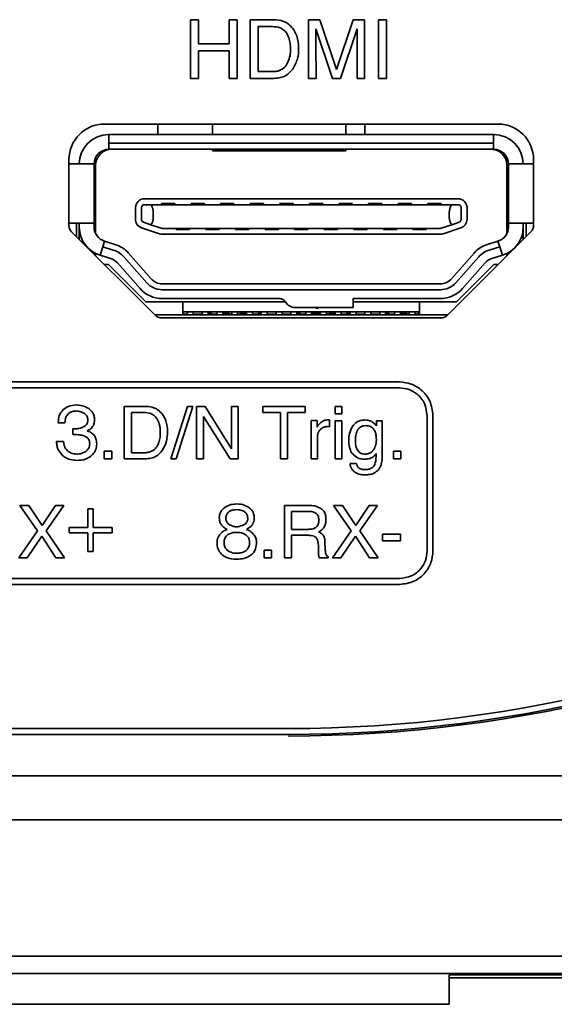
# Model space of a CAD drawing. Header units: millimetres. Extents: x -253 to 658, y -105 to 533.
# Tile 22 of 32: x 589 to 607, y 167 to 200. Entities that reach past the tile are written whole.
import ezdxf

# ---------------------------------------------------------------- set-up
doc = ezdxf.new("R2010")
doc.units = ezdxf.units.MM

msp = doc.modelspace()

# ---------------------------------------------------------------- linework, layer by layer
at = {"color": 7, "linetype": 'Continuous', "lineweight": 35}
for p, q in [((595.39197, 200.0216), (595.12002, 200.0216)), ((595.12002, 200.0216), (595.12002, 198.03968)), ((595.39197, 199.20349), (595.39197, 200.0216)), ((596.69149, 200.0216), (596.42224, 200.0216)), ((596.42224, 200.0216), (596.42224, 199.20349)), ((596.69149, 198.03968), (596.69149, 200.0216)), ((597.93495, 200.02097), (597.13476, 200.02097)), ((597.13476, 200.02097), (597.13476, 198.03975)), ((599.48751, 200.0216), (599.10057, 200.0216)), ((599.10057, 200.0216), (599.10057, 198.03968)), ((600.05569, 198.34337), (599.48751, 200.0216)), ((600.61967, 200.0216), (600.05569, 198.34337)), ((601.00047, 200.0216), (600.61967, 200.0216)), ((601.00047, 198.03968), (601.00047, 200.0216)), ((601.74207, 200.02181), (601.47282, 200.02181)), ((601.47282, 200.02181), (601.47282, 198.0399)), ((601.74207, 198.0399), (601.74207, 200.02181)), ((597.40468, 199.79097), (597.40468, 198.26632)), ((597.88124, 199.79097), (597.40468, 199.79097)), ((599.34981, 199.64905), (599.34981, 199.71033)), ((599.34981, 199.71033), (599.91791, 198.03968)), ((600.18515, 198.03968), (600.75123, 199.71033)), ((600.75123, 199.71033), (600.74568, 198.03968)), ((599.35393, 199.22071), (599.34981, 199.64905)), ((596.42224, 199.20349), (595.39197, 199.20349)), ((599.35948, 198.03968), (599.35393, 199.22071)), ((595.39197, 198.03968), (595.39197, 198.96591)), ((595.39197, 198.96591), (596.42224, 198.96591)), ((596.42224, 198.96591), (596.42224, 198.03968)), ((595.12002, 198.03968), (595.39197, 198.03968)), ((596.42224, 198.03968), (596.69149, 198.03968)), ((597.13476, 198.03975), (597.93218, 198.03975)), ((597.40468, 198.26632), (597.88401, 198.26632)), ((599.10057, 198.03968), (599.35948, 198.03968)), ((599.91791, 198.03968), (600.18515, 198.03968)), ((600.74568, 198.03968), (601.00047, 198.03968)), ((601.47282, 198.0399), (601.74207, 198.0399)), ((605.51132, 196.49467), (592.21132, 196.49467)), ((594.01132, 196.14467), (594.01132, 196.49467)), ((595.86132, 196.49467), (595.86132, 196.14467)), ((600.36132, 196.49467), (600.36132, 196.14467)), ((601.01132, 196.49467), (601.01132, 196.14467)), ((592.36132, 196.14467), (592.36132, 195.84467)), ((592.36132, 196.14467), (605.36132, 196.14467)), ((605.36132, 196.14467), (605.36132, 195.84467)), ((592.36132, 195.64467), (592.36132, 195.84467)), ((605.36132, 195.84467), (592.36132, 195.84467)), ((605.36132, 195.84467), (605.36132, 195.64467)), ((605.36132, 195.64467), (592.36132, 195.64467)), ((595.86132, 195.59467), (595.86132, 195.64467)), ((600.36132, 195.59467), (595.86132, 195.59467)), ((600.36132, 195.59467), (600.36132, 195.64467)), ((591.01132, 195.29467), (591.01132, 193.06894)), ((591.01132, 195.14467), (591.31132, 195.14467)), ((591.31132, 195.14467), (591.86132, 195.14467)), ((591.86132, 193.14467), (591.86132, 195.14467)), ((591.91132, 192.79601), (591.91132, 195.09467)), ((605.81132, 192.79601), (605.81132, 195.09467)), ((605.86132, 195.14467), (605.86132, 193.14467)), ((605.86132, 195.14467), (606.71132, 195.14467)), ((606.71132, 193.06894), (606.71132, 195.29467)), ((591.91132, 194.34467), (591.86132, 194.34467)), ((605.86132, 194.34467), (605.81132, 194.34467)), ((604.16132, 193.96967), (593.56132, 193.96967)), ((593.56132, 193.76967), (593.74132, 193.76967)), ((603.98132, 193.76967), (593.74132, 193.76967)), ((594.17632, 193.76967), (594.13632, 193.80967)), ((594.58632, 193.80967), (594.13632, 193.80967)), ((594.13632, 193.76967), (594.13632, 193.80967)), ((594.58632, 193.80967), (594.54632, 193.76967)), ((594.58632, 193.76967), (594.58632, 193.80967)), ((595.17632, 193.76967), (595.13632, 193.80967)), ((595.58632, 193.80967), (595.13632, 193.80967)), ((595.13632, 193.76967), (595.13632, 193.80967)), ((595.58632, 193.80967), (595.54632, 193.76967)), ((595.58632, 193.76967), (595.58632, 193.80967)), ((596.17632, 193.76967), (596.13632, 193.80967)), ((596.58632, 193.80967), (596.13632, 193.80967)), ((596.13632, 193.76967), (596.13632, 193.80967)), ((596.58632, 193.80967), (596.54632, 193.76967)), ((596.58632, 193.76967), (596.58632, 193.80967)), ((597.17632, 193.76967), (597.13632, 193.80967)), ((597.58632, 193.80967), (597.13632, 193.80967)), ((597.13632, 193.76967), (597.13632, 193.80967)), ((597.58632, 193.80967), (597.54632, 193.76967)), ((597.58632, 193.76967), (597.58632, 193.80967)), ((598.17632, 193.76967), (598.13632, 193.80967)), ((598.58632, 193.80967), (598.13632, 193.80967)), ((598.13632, 193.76967), (598.13632, 193.80967)), ((598.58632, 193.80967), (598.54632, 193.76967)), ((598.58632, 193.76967), (598.58632, 193.80967)), ((599.17632, 193.76967), (599.13632, 193.80967)), ((599.58632, 193.80967), (599.13632, 193.80967)), ((599.13632, 193.76967), (599.13632, 193.80967)), ((599.58632, 193.80967), (599.54632, 193.76967)), ((599.58632, 193.76967), (599.58632, 193.80967)), ((600.17632, 193.76967), (600.13632, 193.80967)), ((600.58632, 193.80967), (600.13632, 193.80967)), ((600.13632, 193.76967), (600.13632, 193.80967)), ((600.58632, 193.80967), (600.54632, 193.76967)), ((600.58632, 193.76967), (600.58632, 193.80967)), ((601.17632, 193.76967), (601.13632, 193.80967)), ((601.58632, 193.80967), (601.13632, 193.80967)), ((601.13632, 193.76967), (601.13632, 193.80967)), ((601.58632, 193.80967), (601.54632, 193.76967)), ((601.58632, 193.76967), (601.58632, 193.80967)), ((602.17632, 193.76967), (602.13632, 193.80967)), ((602.58632, 193.80967), (602.13632, 193.80967)), ((602.13632, 193.76967), (602.13632, 193.80967)), ((602.58632, 193.80967), (602.54632, 193.76967)), ((602.58632, 193.76967), (602.58632, 193.80967)), ((603.17632, 193.76967), (603.13632, 193.80967)), ((603.58632, 193.80967), (603.13632, 193.80967)), ((603.13632, 193.76967), (603.13632, 193.80967)), ((603.58632, 193.80967), (603.54632, 193.76967)), ((603.58632, 193.76967), (603.58632, 193.80967)), ((603.98132, 193.76967), (604.16132, 193.76967)), ((593.26132, 193.66967), (593.26132, 193.26967)), ((593.46132, 193.26967), (593.46132, 193.66967)), ((593.86132, 193.46967), (593.86132, 193.38049)), ((603.86132, 193.38049), (603.86132, 193.46967)), ((604.26132, 193.26967), (604.26132, 193.66967)), ((604.46132, 193.26967), (604.46132, 193.66967)), ((591.31132, 193.14467), (591.01132, 193.14467)), ((591.26132, 192.69467), (591.26132, 193.14467)), ((591.86132, 193.14467), (591.31132, 193.14467)), ((591.36132, 193.14467), (591.36132, 193.01396)), ((591.36132, 192.76467), (591.36132, 193.01396)), ((591.86132, 193.14467), (591.86132, 193.01396)), ((593.74132, 193.10426), (593.5297, 193.1748)), ((593.74132, 193.10426), (594.1297, 192.9748)), ((603.59294, 192.9748), (603.98132, 193.10426)), ((604.19294, 193.1748), (603.98132, 193.10426)), ((606.71132, 193.14467), (605.86132, 193.14467)), ((605.86132, 193.14467), (605.86132, 193.01396)), ((606.36132, 193.14467), (606.36132, 193.01396)), ((606.36132, 193.01396), (606.36132, 192.76467)), ((606.46132, 192.69467), (606.46132, 193.14467)), ((591.09919, 192.8568), (593.92345, 190.03254)), ((591.36132, 192.76467), (591.36132, 192.59467)), ((591.88414, 192.92036), (591.91132, 192.85173)), ((591.91132, 192.80986), (591.90621, 192.80691)), ((593.46645, 192.98507), (594.06645, 192.78507)), ((594.16132, 192.96967), (603.56132, 192.96967)), ((594.16132, 192.76967), (603.56132, 192.76967)), ((594.67632, 192.96967), (594.63632, 192.92967)), ((594.63632, 192.96967), (594.63632, 192.92967)), ((594.63632, 192.92967), (595.08632, 192.92967)), ((595.08632, 192.92967), (595.04632, 192.96967)), ((595.08632, 192.96967), (595.08632, 192.92967)), ((595.67632, 192.96967), (595.63632, 192.92967)), ((595.63632, 192.96967), (595.63632, 192.92967)), ((595.63632, 192.92967), (596.08632, 192.92967)), ((596.08632, 192.92967), (596.04632, 192.96967)), ((596.08632, 192.96967), (596.08632, 192.92967)), ((596.67632, 192.96967), (596.63632, 192.92967)), ((596.63632, 192.96967), (596.63632, 192.92967)), ((596.63632, 192.92967), (597.08632, 192.92967)), ((597.08632, 192.92967), (597.04632, 192.96967)), ((597.08632, 192.96967), (597.08632, 192.92967)), ((597.67632, 192.96967), (597.63632, 192.92967)), ((597.63632, 192.96967), (597.63632, 192.92967)), ((597.63632, 192.92967), (598.08632, 192.92967)), ((598.08632, 192.92967), (598.04632, 192.96967)), ((598.08632, 192.96967), (598.08632, 192.92967)), ((598.67632, 192.96967), (598.63632, 192.92967)), ((598.63632, 192.96967), (598.63632, 192.92967)), ((598.63632, 192.92967), (599.08632, 192.92967)), ((599.08632, 192.92967), (599.04632, 192.96967)), ((599.08632, 192.96967), (599.08632, 192.92967)), ((599.67632, 192.96967), (599.63632, 192.92967)), ((599.63632, 192.96967), (599.63632, 192.92967)), ((599.63632, 192.92967), (600.08632, 192.92967)), ((600.08632, 192.92967), (600.04632, 192.96967)), ((600.08632, 192.96967), (600.08632, 192.92967)), ((600.67632, 192.96967), (600.63632, 192.92967)), ((600.63632, 192.96967), (600.63632, 192.92967)), ((600.63632, 192.92967), (601.08632, 192.92967)), ((601.08632, 192.92967), (601.04632, 192.96967)), ((601.08632, 192.96967), (601.08632, 192.92967)), ((601.67632, 192.96967), (601.63632, 192.92967)), ((601.63632, 192.96967), (601.63632, 192.92967)), ((601.63632, 192.92967), (602.08632, 192.92967)), ((602.08632, 192.92967), (602.04632, 192.96967)), ((602.08632, 192.96967), (602.08632, 192.92967)), ((602.67632, 192.96967), (602.63632, 192.92967)), ((602.63632, 192.96967), (602.63632, 192.92967)), ((602.63632, 192.92967), (603.08632, 192.92967)), ((603.08632, 192.92967), (603.04632, 192.96967)), ((603.08632, 192.96967), (603.08632, 192.92967)), ((603.65619, 192.78507), (604.25619, 192.98507)), ((603.79919, 190.03254), (606.62345, 192.8568)), ((605.81644, 192.80691), (605.81132, 192.80986)), ((606.36132, 192.76467), (606.36132, 192.59467)), ((592.06724, 192.05818), (592.15546, 192.34491)), ((592.21428, 192.53607), (592.15546, 192.34491)), ((592.15546, 192.34491), (592.5075, 192.23659)), ((592.56632, 192.42775), (592.21428, 192.53607)), ((605.50836, 192.53607), (605.15632, 192.42775)), ((605.21514, 192.23659), (605.56718, 192.34491)), ((605.50836, 192.53607), (605.56718, 192.34491)), ((605.65541, 192.05818), (605.56718, 192.34491)), ((591.86132, 192.14793), (591.86132, 192.09467)), ((591.91132, 192.04467), (591.91132, 192.12093)), ((592.41928, 191.94986), (592.06724, 192.05818)), ((593.787, 191.26436), (593.02295, 192.1326)), ((604.6997, 192.1326), (603.93565, 191.26436)), ((605.65541, 192.05818), (605.30337, 191.94986)), ((605.81132, 192.04467), (605.81132, 192.12093)), ((605.86132, 192.14793), (605.86132, 192.09467)), ((592.21132, 191.74467), (592.35132, 191.74467)), ((593.61132, 190.48467), (592.35132, 191.74467)), ((593.41164, 190.93404), (592.64759, 191.80228)), ((592.8728, 192.00047), (593.63686, 191.13223)), ((604.08579, 191.13223), (604.84984, 192.00047)), ((605.37132, 191.74467), (604.11132, 190.48467)), ((605.07505, 191.80228), (604.311, 190.93404)), ((605.37132, 191.74467), (605.51132, 191.74467)), ((603.56029, 191.09467), (594.16235, 191.09467)), ((598.0687, 190.89467), (594.16235, 190.89467)), ((603.56029, 190.89467), (598.0687, 190.89467)), ((594.86132, 190.48467), (593.61132, 190.48467)), ((598.06899, 190.59423), (594.16235, 190.59467)), ((594.86132, 190.48467), (594.86132, 190.04467)), ((598.32144, 190.48467), (594.86132, 190.48467)), ((598.06899, 190.59438), (598.14255, 190.59423)), ((600.61132, 190.29467), (600.61132, 190.59443)), ((603.56029, 190.59362), (600.61132, 190.59395)), ((602.86132, 190.48467), (600.61132, 190.48467)), ((602.86132, 190.48467), (602.86132, 190.04467)), ((604.11132, 190.48467), (602.86132, 190.48467)), ((603.81132, 190.04467), (593.91132, 190.04467)), ((602.86132, 190.14467), (594.86132, 190.14467)), ((594.86132, 190.07467), (595.01132, 190.07467)), ((594.91132, 190.07467), (594.91132, 190.04467)), ((595.01132, 190.04467), (595.01132, 190.14467)), ((595.21132, 190.14467), (595.21132, 190.04467)), ((595.21132, 190.07467), (595.51132, 190.07467)), ((595.31132, 190.04467), (595.31132, 190.07467)), ((595.51132, 190.04467), (595.51132, 190.14467)), ((595.71132, 190.14467), (595.71132, 190.04467)), ((595.81132, 190.12467), (595.71132, 190.12467)), ((595.71132, 190.10467), (595.81132, 190.10467)), ((595.81132, 190.06467), (595.71132, 190.06467)), ((595.81132, 190.12467), (595.81132, 190.10467)), ((595.81132, 190.06467), (595.81132, 190.10467)), ((595.81132, 190.07467), (596.01132, 190.07467)), ((595.81132, 190.06467), (595.81132, 190.04467)), ((595.91132, 190.04467), (595.91132, 190.07467)), ((596.01132, 190.04467), (596.01132, 190.14467)), ((596.21132, 190.14467), (596.21132, 190.04467)), ((596.41132, 190.12467), (596.21132, 190.12467)), ((596.21132, 190.10467), (596.41132, 190.10467)), ((596.41132, 190.06467), (596.21132, 190.06467)), ((596.41132, 190.12467), (596.41132, 190.10467)), ((596.41132, 190.06467), (596.41132, 190.10467)), ((596.41132, 190.07467), (596.51132, 190.07467)), ((596.41132, 190.06467), (596.41132, 190.04467)), ((596.51132, 190.04467), (596.51132, 190.14467)), ((596.71132, 190.14467), (596.71132, 190.04467)), ((596.71132, 190.07467), (596.81132, 190.07467)), ((596.81132, 190.10467), (596.81132, 190.12467)), ((597.01132, 190.12467), (596.81132, 190.12467)), ((596.81132, 190.10467), (597.01132, 190.10467)), ((596.81132, 190.06467), (596.81132, 190.10467)), ((597.01132, 190.06467), (596.81132, 190.06467)), ((596.81132, 190.04467), (596.81132, 190.06467)), ((597.01132, 190.04467), (597.01132, 190.14467)), ((597.21132, 190.14467), (597.21132, 190.04467)), ((597.21132, 190.07467), (597.41132, 190.07467)), ((597.31132, 190.07467), (597.31132, 190.04467)), ((597.41132, 190.10467), (597.41132, 190.12467)), ((597.51132, 190.12467), (597.41132, 190.12467)), ((597.41132, 190.06467), (597.41132, 190.10467)), ((597.41132, 190.10467), (597.51132, 190.10467)), ((597.41132, 190.04467), (597.41132, 190.06467)), ((597.51132, 190.06467), (597.41132, 190.06467)), ((597.51132, 190.04467), (597.51132, 190.14467)), ((597.71132, 190.14467), (597.71132, 190.04467)), ((597.71132, 190.07467), (598.01132, 190.07467)), ((597.91132, 190.07467), (597.91132, 190.04467)), ((598.01132, 190.04467), (598.01132, 190.14467)), ((598.21132, 190.14467), (598.21132, 190.04467)), ((598.21132, 190.07467), (598.51132, 190.07467)), ((598.31132, 190.04467), (598.31132, 190.07467)), ((598.51132, 190.04467), (598.51132, 190.14467)), ((598.66132, 190.29467), (600.61132, 190.29467)), ((598.71132, 190.14467), (598.71132, 190.04467)), ((598.81132, 190.12467), (598.71132, 190.12467)), ((598.71132, 190.10467), (598.81132, 190.10467)), ((598.81132, 190.06467), (598.71132, 190.06467)), ((598.81132, 190.12467), (598.81132, 190.10467)), ((598.81132, 190.06467), (598.81132, 190.10467)), ((598.81132, 190.07467), (599.01132, 190.07467)), ((598.81132, 190.06467), (598.81132, 190.04467)), ((598.91132, 190.04467), (598.91132, 190.07467)), ((599.01132, 190.04467), (599.01132, 190.14467)), ((599.21132, 190.14467), (599.21132, 190.04467)), ((599.41132, 190.12467), (599.21132, 190.12467)), ((599.21132, 190.08467), (599.41132, 190.08467)), ((599.41132, 190.12467), (599.51132, 190.12467)), ((599.51132, 190.08467), (599.41132, 190.08467)), ((599.47132, 190.04467), (599.51132, 190.08467)), ((599.50132, 190.07467), (599.51132, 190.07467)), ((599.51132, 190.04467), (599.51132, 190.14467)), ((599.71132, 190.14467), (599.71132, 190.04467)), ((599.71132, 190.07467), (599.81132, 190.07467)), ((599.77132, 190.04467), (599.80132, 190.07467)), ((599.77132, 190.07467), (599.77132, 190.04467)), ((600.01132, 190.12467), (599.81132, 190.12467)), ((599.81132, 190.10467), (599.81132, 190.12467)), ((599.81132, 190.10467), (600.01132, 190.10467)), ((599.81132, 190.06467), (599.81132, 190.10467)), ((600.01132, 190.06467), (599.81132, 190.06467)), ((599.81132, 190.04467), (599.81132, 190.06467)), ((600.01132, 190.04467), (600.01132, 190.14467)), ((600.21132, 190.14467), (600.21132, 190.04467)), ((600.21132, 190.07467), (600.41132, 190.07467)), ((600.31132, 190.07467), (600.31132, 190.04467)), ((600.51132, 190.12467), (600.41132, 190.12467)), ((600.41132, 190.10467), (600.41132, 190.12467)), ((600.41132, 190.10467), (600.51132, 190.10467)), ((600.41132, 190.06467), (600.41132, 190.10467)), ((600.51132, 190.06467), (600.41132, 190.06467)), ((600.41132, 190.04467), (600.41132, 190.06467)), ((600.51132, 190.04467), (600.51132, 190.14467)), ((600.71132, 190.14467), (600.71132, 190.04467)), ((600.71132, 190.07467), (601.01132, 190.07467)), ((600.91132, 190.07467), (600.91132, 190.04467)), ((601.01132, 190.04467), (601.01132, 190.14467)), ((601.21132, 190.14467), (601.21132, 190.04467)), ((601.21132, 190.07467), (601.51132, 190.07467)), ((601.31132, 190.04467), (601.31132, 190.07467)), ((601.51132, 190.04467), (601.51132, 190.14467)), ((601.71132, 190.14467), (601.71132, 190.04467)), ((601.81132, 190.12467), (601.71132, 190.12467)), ((601.71132, 190.10467), (601.81132, 190.10467)), ((601.81132, 190.06467), (601.71132, 190.06467)), ((601.81132, 190.12467), (601.81132, 190.10467)), ((601.81132, 190.06467), (601.81132, 190.10467)), ((601.81132, 190.07467), (602.01132, 190.07467)), ((601.81132, 190.06467), (601.81132, 190.04467)), ((601.91132, 190.04467), (601.91132, 190.07467)), ((602.01132, 190.04467), (602.01132, 190.14467)), ((602.21132, 190.14467), (602.21132, 190.04467)), ((602.41132, 190.12467), (602.21132, 190.12467)), ((602.21132, 190.10467), (602.41132, 190.10467)), ((602.41132, 190.06467), (602.21132, 190.06467)), ((602.41132, 190.12467), (602.41132, 190.10467)), ((602.41132, 190.06467), (602.41132, 190.10467)), ((602.41132, 190.07467), (602.51132, 190.07467)), ((602.41132, 190.06467), (602.41132, 190.04467)), ((602.51132, 190.04467), (602.51132, 190.14467)), ((602.71132, 190.14467), (602.71132, 190.04467)), ((602.71132, 190.07467), (602.81132, 190.07467)), ((602.86132, 190.12467), (602.81132, 190.12467)), ((602.81132, 190.10467), (602.81132, 190.12467)), ((602.81132, 190.10467), (602.86132, 190.10467)), ((602.81132, 190.06467), (602.81132, 190.10467)), ((602.86132, 190.06467), (602.81132, 190.06467)), ((602.81132, 190.04467), (602.81132, 190.06467)), ((594.13559, 189.94467), (603.58706, 189.94467)), ((602.18133, 187.77705), (576.45722, 187.77705)), ((602.18133, 187.57705), (558.04791, 187.57705)), ((593.59434, 186.95225), (592.87811, 186.95225)), ((592.87811, 186.95225), (592.87811, 185.18216)), ((593.11926, 186.74726), (593.11926, 185.38473)), ((593.54611, 186.74726), (593.11926, 186.74726)), ((595.01475, 186.95225), (594.45286, 185.18216)), ((594.63373, 185.18216), (595.19803, 186.95225)), ((595.19803, 186.95225), (595.01475, 186.95225)), ((595.608, 186.95225), (595.32343, 186.95225)), ((595.32343, 186.95225), (595.32343, 185.18216)), ((596.50269, 185.51736), (595.608, 186.95225)), ((596.73179, 186.95225), (596.50269, 186.95225)), ((596.50269, 186.95225), (596.50269, 185.51736)), ((596.73179, 185.18216), (596.73179, 186.95225)), ((598.99625, 186.95225), (597.55896, 186.95225)), ((597.55896, 186.95225), (597.55896, 186.74244)), ((597.55896, 186.74244), (598.15703, 186.74244)), ((598.15703, 186.74244), (598.15703, 185.18216)), ((598.39818, 185.18216), (598.39818, 186.74244)), ((598.39818, 186.74244), (598.99625, 186.74244)), ((598.99625, 186.74244), (598.99625, 186.95225)), ((600.22615, 186.95225), (600.00429, 186.95225)), ((600.00429, 186.95225), (600.00429, 186.70627)), ((600.00429, 186.70627), (600.22615, 186.70627)), ((600.22615, 186.70627), (600.22615, 186.95225)), ((590.64982, 186.4217), (590.64982, 186.39759)), ((590.64982, 186.39759), (590.87409, 186.39759)), ((595.55494, 185.18216), (595.55494, 186.61463)), ((595.55494, 186.61463), (596.46169, 185.18216)), ((599.39657, 186.47234), (599.19159, 186.47234)), ((599.19159, 186.47234), (599.19159, 185.18216)), ((599.39657, 186.25048), (599.39657, 186.47234)), ((599.81859, 186.49405), (599.75107, 186.50128)), ((599.81859, 186.26495), (599.81859, 186.49405)), ((600.22615, 186.46752), (600.00429, 186.46752)), ((600.00429, 186.46752), (600.00429, 185.18216)), ((600.22615, 185.18216), (600.22615, 186.46752)), ((601.59833, 186.46029), (601.39817, 186.46029)), ((601.39817, 186.46029), (601.39817, 186.2963)), ((601.59833, 185.28585), (601.59833, 186.46029)), ((603.11184, 182.06358), (603.11184, 186.64654)), ((603.31184, 182.06358), (603.31184, 186.64654)), ((591.20448, 186.19501), (591.13695, 186.19742)), ((591.13695, 186.19742), (591.13695, 185.99968)), ((599.74866, 186.27218), (599.81859, 186.26495)), ((590.83069, 185.76334), (590.59194, 185.76334)), ((599.40863, 185.18216), (599.40863, 185.92492)), ((592.45849, 185.4426), (592.20528, 185.4426)), ((592.20528, 185.4426), (592.20528, 185.18216)), ((592.45849, 185.18216), (592.45849, 185.4426)), ((593.11926, 185.38473), (593.54852, 185.38473)), ((601.39094, 185.36061), (601.39094, 185.33891)), ((602.23016, 185.4426), (601.97695, 185.4426)), ((601.97695, 185.4426), (601.97695, 185.18216)), ((602.23016, 185.18216), (602.23016, 185.4426)), ((592.20528, 185.18216), (592.45849, 185.18216)), ((592.87811, 185.18216), (593.59193, 185.18216)), ((594.45286, 185.18216), (594.63373, 185.18216)), ((595.32343, 185.18216), (595.55494, 185.18216)), ((596.46169, 185.18216), (596.73179, 185.18216)), ((598.15703, 185.18216), (598.39818, 185.18216)), ((599.19159, 185.18216), (599.40863, 185.18216)), ((600.00429, 185.18216), (600.22615, 185.18216)), ((600.72776, 185.02299), (600.5083, 185.02299)), ((601.97695, 185.18216), (602.23016, 185.18216)), ((589.6504, 183.60637), (589.35136, 183.60637)), ((589.35136, 183.60637), (589.94461, 182.74303)), ((590.10377, 182.92872), (589.6504, 183.60637)), ((590.55232, 183.60637), (590.10377, 182.92872)), ((590.24364, 182.74303), (590.8393, 183.60637)), ((590.8393, 183.60637), (590.55232, 183.60637)), ((591.83045, 183.49061), (591.65441, 183.49061)), ((591.65441, 183.49061), (591.65441, 182.85396)), ((591.83045, 182.85396), (591.83045, 183.49061)), ((599.11545, 183.60671), (598.29552, 183.60671)), ((598.29552, 183.60671), (598.29552, 181.83662)), ((598.53426, 183.40173), (598.53426, 182.79643)), ((599.12027, 183.40173), (598.53426, 183.40173)), ((600.24889, 183.60671), (599.94985, 183.60671)), ((599.94985, 183.60671), (600.5431, 182.74337)), ((600.70226, 182.92906), (600.24889, 183.60671)), ((601.15081, 183.60671), (600.70226, 182.92906)), ((600.84213, 182.74337), (601.43779, 183.60671)), ((601.43779, 183.60671), (601.15081, 183.60671)), ((589.94461, 182.74303), (589.31278, 181.83628)), ((590.86583, 181.83628), (590.24364, 182.74303)), ((591.65441, 182.85396), (591.02017, 182.85396)), ((591.02017, 182.85396), (591.02017, 182.67792)), ((592.46711, 182.85396), (591.83045, 182.85396)), ((592.46711, 182.67792), (592.46711, 182.85396)), ((598.53426, 182.79643), (599.08892, 182.79643)), ((600.5431, 182.74337), (599.91127, 181.83662)), ((601.46432, 181.83662), (600.84213, 182.74337)), ((589.60216, 181.83628), (590.09171, 182.56457)), ((590.09171, 182.56457), (590.5692, 181.83628)), ((591.02017, 182.67792), (591.65441, 182.67792)), ((591.65441, 182.67792), (591.65441, 182.04367)), ((591.83045, 182.04367), (591.83045, 182.67792)), ((591.83045, 182.67792), (592.46711, 182.67792)), ((598.53426, 181.83662), (598.53426, 182.59627)), ((598.53426, 182.59627), (599.07928, 182.59627)), ((599.67252, 182.13325), (599.66288, 182.37199)), ((600.20066, 181.83662), (600.6902, 182.56492)), ((600.6902, 182.56492), (601.16769, 181.83662)), ((602.21431, 182.63485), (601.61142, 182.63485)), ((601.61142, 182.63485), (601.61142, 182.41058)), ((601.61142, 182.41058), (602.21431, 182.41058)), ((602.21431, 182.41058), (602.21431, 182.63485)), ((591.65441, 182.04367), (591.83045, 182.04367)), ((597.85661, 182.09707), (597.6034, 182.09707)), ((597.6034, 182.09707), (597.6034, 181.83662)), ((597.85661, 181.83662), (597.85661, 182.09707)), ((599.44101, 182.18148), (599.44101, 182.03437)), ((589.31278, 181.83628), (589.60216, 181.83628)), ((590.5692, 181.83628), (590.86583, 181.83628)), ((597.6034, 181.83662), (597.85661, 181.83662)), ((598.29552, 181.83662), (598.53426, 181.83662)), ((599.46995, 181.83662), (599.76657, 181.83662)), ((599.76657, 181.83662), (599.76657, 181.87521)), ((599.91127, 181.83662), (600.20066, 181.83662)), ((601.16769, 181.83662), (601.46432, 181.83662)), ((558.04791, 181.13307), (602.18133, 181.13307)), ((558.04791, 180.93307), (602.18133, 180.93307)), ((561.30721, 176.06467), (598.41543, 176.06467)), ((561.30708, 175.86467), (598.41556, 175.86467)), ((546.8597, 174.46467), (612.86294, 174.46467)), ((546.87247, 172.97793), (612.85017, 172.97793)), ((612.86118, 168.37459), (546.86146, 168.37459)), ((613.18059, 167.78825), (546.54206, 167.78825)), ((612.96757, 167.74467), (603.86132, 167.74467)), ((603.86132, 167.74467), (603.86132, 166.74467)), ((603.86132, 167.64467), (604.86132, 167.64467)), ((603.86132, 167.63512), (613.18059, 167.63512)), ((604.86132, 167.64467), (611.86132, 167.64467)), ((603.86132, 166.74467), (555.86132, 166.74467))]:
    msp.add_line(p, q, dxfattribs=at)
for centre, radius, start, end in [((598.41543, 221.86467), 45.8, 270, 327.674102), ((598.41556, 221.86467), 46, 270, 327.674201), ((598.41556, 221.86467), 46.05296, 270, 327.674201), ((592.21132, 195.29467), 1.2, 90, 180), ((605.51132, 195.29467), 1.2, 0, 90), ((592.36132, 195.14467), 1, 90, 180), ((605.36132, 195.14467), 1, 0, 90), ((592.36132, 195.14467), 0.5, 90, 180), ((592.46132, 195.09467), 0.55, 90, 180), ((605.26132, 195.09467), 0.55, 0, 90), ((605.36132, 195.14467), 0.5, 0, 90), ((593.56132, 193.66967), 0.3, 90, 180), ((604.16132, 193.66967), 0.3, 0, 90), ((591.31132, 193.06894), 0.3, 180, 225), ((592.36132, 193.01396), 1, 180, 252.897271), ((592.36132, 193.01396), 0.5, 180, 252.897271), ((593.56132, 193.26967), 0.3, 180, 251.565051), ((604.16132, 193.26967), 0.3, 288.434949, 0), ((605.36132, 193.01396), 0.5, 287.102729, 0), ((605.36132, 193.01396), 1, 287.102729, 0), ((606.41132, 193.06894), 0.3, 315, 360), ((594.16132, 193.06967), 0.3, 251.565051, 270), ((594.16132, 193.06967), 0.1, 251.565051, 270), ((603.56132, 193.06967), 0.1, 270, 288.434949), ((603.56132, 193.06967), 0.3, 270, 288.434949), ((592.27223, 191.47197), 1, 41.347777, 72.897271), ((605.45041, 191.47197), 1, 107.102729, 138.652223), ((592.27223, 191.47197), 0.8, 41.347777, 72.897271), ((605.45041, 191.47197), 0.8, 107.102729, 138.652223), ((592.27223, 191.47197), 0.5, 41.347777, 72.897271), ((605.45041, 191.47197), 0.5, 107.102729, 138.652223), ((594.16235, 191.59467), 0.7, 221.347777, 270), ((594.16235, 191.59467), 0.5, 221.347777, 270), ((603.56029, 191.59467), 0.5, 270, 318.652223), ((603.56029, 191.59467), 0.7, 270, 318.652223), ((594.16235, 191.59467), 1, 221.347777, 270), ((603.56029, 191.59467), 1, 270, 318.652223), ((598.14254, 190.39423), 0.2, 29.996985, 89.997935), ((598.66132, 190.69367), 0.399, 209.992459, 270), ((594.13559, 190.24467), 0.3, 225, 270), ((599.61132, 191.09467), 0.85, 250.281321, 258.87965), ((603.58706, 190.24467), 0.3, 270, 315)]:
    msp.add_arc(centre, radius, start, end, dxfattribs=at)
for points, knots in [([(598.56576, 199.73725), (598.52226, 199.78554), (598.43574, 199.88159), (598.22074, 199.99775), (598.0456, 200.01198), (597.93495, 200.02097)], [0, 0, 0, 0, 0.27132891, 0.53964116, 1, 1, 1, 1]), ([(598.36947, 199.56303), (598.33883, 199.60203), (598.27744, 199.68014), (598.10935, 199.77401), (597.97036, 199.78434), (597.88124, 199.79097)], [0, 0, 0, 0, 0.26346308, 0.52770816, 1, 1, 1, 1]), ([(598.7723, 199.05963), (598.76432, 199.20416), (598.7508, 199.44884), (598.6195, 199.65349), (598.56576, 199.73725)], [0, 0, 0, 0, 0.590684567, 1, 1, 1, 1]), ([(598.49683, 199.01418), (598.49351, 199.13282), (598.48812, 199.32571), (598.40245, 199.49707), (598.36947, 199.56303)], [0, 0, 0, 0, 0.61507169, 1, 1, 1, 1]), ([(598.4115, 198.58446), (598.43893, 198.65942), (598.4898, 198.7984), (598.49461, 198.94613), (598.49683, 199.01418)], [0, 0, 0, 0, 0.53930613, 1, 1, 1, 1]), ([(598.57467, 198.35171), (598.63801, 198.46803), (598.75846, 198.68924), (598.76785, 198.9405), (598.7723, 199.05963)], [0, 0, 0, 0, 0.52584598, 1, 1, 1, 1]), ([(597.93218, 198.03975), (598.00568, 198.04406), (598.14668, 198.05234), (598.3842, 198.14105), (598.50243, 198.27181), (598.57467, 198.35171)], [0, 0, 0, 0, 0.29762113, 0.5708612, 1, 1, 1, 1]), ([(598.10779, 198.29661), (598.17914, 198.33066), (598.31217, 198.39414), (598.38004, 198.52417), (598.4115, 198.58446)], [0, 0, 0, 0, 0.53635797, 1, 1, 1, 1]), ([(597.88401, 198.26632), (597.90689, 198.26671), (597.9465, 198.26738), (597.98584, 198.27195), (598.00245, 198.27388)], [0, 0, 0, 0, 0.5776942, 1, 1, 1, 1]), ([(598.00245, 198.27388), (598.02246, 198.27697), (598.05803, 198.28246), (598.09264, 198.2923), (598.10779, 198.29661)], [0, 0, 0, 0, 0.56227072, 1, 1, 1, 1]), ([(593.46132, 193.66967), (593.46144, 193.67329), (593.46169, 193.68087), (593.46445, 193.6966), (593.47587, 193.72706), (593.50975, 193.76178), (593.54091, 193.76655), (593.56132, 193.76967)], [0, 0, 0, 0, 0.035612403, 0.074585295, 0.169896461, 0.456436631, 1, 1, 1, 1]), ([(593.74132, 193.76967), (593.75099, 193.76796), (593.76895, 193.76479), (593.79775, 193.73743), (593.82308, 193.69479), (593.84142, 193.63772), (593.85278, 193.58355), (593.85994, 193.52693), (593.86087, 193.48847), (593.86132, 193.46967)], [0, 0, 0, 0, 0.16081861, 0.29861839, 0.50466826, 0.63761187, 0.76411056, 0.88470035, 1, 1, 1, 1]), ([(603.86132, 193.46967), (603.86178, 193.48847), (603.86271, 193.52693), (603.86986, 193.58354), (603.88122, 193.63771), (603.89956, 193.69478), (603.92489, 193.73743), (603.95369, 193.76479), (603.97165, 193.76796), (603.98132, 193.76967)], [0, 0, 0, 0, 0.11528774, 0.23587361, 0.36237624, 0.49533145, 0.70135776, 0.83916353, 1, 1, 1, 1]), ([(604.16132, 193.76967), (604.18173, 193.76655), (604.2129, 193.76178), (604.24677, 193.72707), (604.25819, 193.69661), (604.26096, 193.68087), (604.2612, 193.67329), (604.26132, 193.66967)], [0, 0, 0, 0, 0.54356186, 0.83009749, 0.92540976, 0.9643846, 1, 1, 1, 1]), ([(593.86132, 193.38049), (593.86083, 193.35931), (593.85986, 193.31781), (593.85235, 193.25944), (593.84119, 193.20842), (593.82649, 193.16653), (593.80854, 193.13413), (593.78806, 193.11189), (593.76526, 193.09996), (593.74946, 193.1028), (593.74132, 193.10426)], [0, 0, 0, 0, 0.131321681, 0.257266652, 0.378956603, 0.497633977, 0.613224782, 0.73488195, 0.863542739, 1, 1, 1, 1]), ([(603.98132, 193.10426), (603.97319, 193.1028), (603.95738, 193.09996), (603.93458, 193.11189), (603.9141, 193.13413), (603.89616, 193.16653), (603.88145, 193.20841), (603.87029, 193.25943), (603.86278, 193.3178), (603.86182, 193.3593), (603.86132, 193.38049)], [0, 0, 0, 0, 0.13644394, 0.2651003, 0.38676181, 0.50236538, 0.62103143, 0.74271748, 0.86866638, 1, 1, 1, 1]), ([(593.5297, 193.1748), (593.51129, 193.18311), (593.48729, 193.19393), (593.46676, 193.23425), (593.46195, 193.25505), (593.46152, 193.26507), (593.46132, 193.26967)], [0, 0, 0, 0, 0.66142077, 0.86250867, 0.93688795, 1, 1, 1, 1]), ([(604.26132, 193.26967), (604.26112, 193.26507), (604.2607, 193.25505), (604.25589, 193.23425), (604.23535, 193.19393), (604.21135, 193.18311), (604.19294, 193.1748)], [0, 0, 0, 0, 0.063112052, 0.137491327, 0.33857923, 1, 1, 1, 1]), ([(605.81132, 192.85172), (605.82059, 192.87295), (605.83858, 192.91417), (605.84715, 192.95182), (605.8513, 192.97008)], [0, 0, 0, 0, 0.51496473, 1, 1, 1, 1]), ([(605.8513, 192.97008), (605.85164, 192.97175), (605.85227, 192.97486), (605.85283, 192.97788), (605.85309, 192.97929)], [0, 0, 0, 0, 0.53646467, 1, 1, 1, 1]), ([(603.31184, 186.64654), (603.29004, 186.81517), (603.24724, 187.14631), (602.94525, 187.5144), (602.57605, 187.73656), (602.31426, 187.76341), (602.18133, 187.77705)], [0, 0, 0, 0, 0.28400541, 0.55769578, 0.77541704, 1, 1, 1, 1]), ([(603.11184, 186.64654), (603.09393, 186.78532), (603.05874, 187.05792), (602.81009, 187.36086), (602.50621, 187.5438), (602.29073, 187.56586), (602.18133, 187.57705)], [0, 0, 0, 0, 0.28394899, 0.55771926, 0.77546764, 1, 1, 1, 1]), ([(590.81863, 186.84476), (590.76444, 186.77839), (590.66329, 186.65448), (590.65409, 186.49552), (590.64982, 186.4217)], [0, 0, 0, 0, 0.535638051, 1, 1, 1, 1]), ([(591.25994, 187.00048), (591.16533, 186.99387), (591.00245, 186.9825), (590.87291, 186.88543), (590.81863, 186.84476)], [0, 0, 0, 0, 0.58092544, 1, 1, 1, 1]), ([(590.87409, 186.39759), (590.87808, 186.46134), (590.88485, 186.56968), (590.94996, 186.65521), (590.97676, 186.69042)], [0, 0, 0, 0, 0.58837936, 1, 1, 1, 1]), ([(590.97676, 186.69042), (590.99088, 186.70375), (591.03389, 186.74436), (591.13085, 186.78977), (591.2153, 186.79509), (591.25994, 186.79791)], [0, 0, 0, 0, 0.18728954, 0.57032214, 1, 1, 1, 1]), ([(591.67715, 186.87749), (591.60642, 186.91696), (591.47622, 186.98963), (591.32776, 186.99707), (591.25994, 187.00048)], [0, 0, 0, 0, 0.54325723, 1, 1, 1, 1]), ([(591.25994, 186.79791), (591.31226, 186.79397), (591.40503, 186.787), (591.48536, 186.74086), (591.52039, 186.72073)], [0, 0, 0, 0, 0.56389305, 1, 1, 1, 1]), ([(591.52039, 186.72073), (591.54228, 186.70463), (591.58413, 186.67383), (591.63855, 186.59783), (591.64604, 186.53343), (591.65062, 186.49405)], [0, 0, 0, 0, 0.29872999, 0.57115414, 1, 1, 1, 1]), ([(591.87489, 186.50611), (591.87211, 186.54766), (591.86669, 186.62856), (591.80815, 186.76643), (591.72743, 186.83486), (591.67715, 186.87749)], [0, 0, 0, 0, 0.284754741, 0.554405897, 1, 1, 1, 1]), ([(593.9826, 186.54228), (593.95509, 186.57732), (593.90006, 186.64739), (593.74992, 186.7319), (593.62568, 186.74127), (593.54611, 186.74726)], [0, 0, 0, 0, 0.26446635, 0.52891908, 1, 1, 1, 1]), ([(594.15865, 186.69903), (594.11149, 186.74958), (594.01703, 186.85083), (593.81521, 186.9383), (593.67032, 186.94745), (593.59434, 186.95225)], [0, 0, 0, 0, 0.32169634, 0.64432431, 1, 1, 1, 1]), ([(594.34193, 186.09373), (594.33491, 186.22248), (594.32301, 186.44084), (594.20647, 186.62391), (594.15865, 186.69903)], [0, 0, 0, 0, 0.58963796, 1, 1, 1, 1]), ([(591.65062, 186.49405), (591.64853, 186.46634), (591.64447, 186.41227), (591.60764, 186.34419), (591.55677, 186.29257), (591.51712, 186.26972), (591.49628, 186.25771)], [0, 0, 0, 0, 0.27725492, 0.54092327, 0.75876843, 1, 1, 1, 1]), ([(591.62168, 186.12508), (591.6644, 186.14643), (591.74589, 186.18716), (591.82724, 186.28642), (591.86891, 186.39562), (591.87284, 186.46814), (591.87489, 186.50611)], [0, 0, 0, 0, 0.2911576, 0.55541129, 0.76721759, 1, 1, 1, 1]), ([(594.09595, 186.05273), (594.09319, 186.15865), (594.08872, 186.33076), (594.01208, 186.48353), (593.9826, 186.54228)], [0, 0, 0, 0, 0.61543521, 1, 1, 1, 1]), ([(599.5423, 186.42411), (599.50996, 186.39876), (599.44908, 186.35102), (599.41333, 186.28257), (599.39657, 186.25048)], [0, 0, 0, 0, 0.531134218, 1, 1, 1, 1]), ([(599.75107, 186.50128), (599.71149, 186.49616), (599.63588, 186.48636), (599.5725, 186.4442), (599.5423, 186.42411)], [0, 0, 0, 0, 0.52345052, 1, 1, 1, 1]), ([(601.0075, 186.49405), (600.9606, 186.49098), (600.86967, 186.48504), (600.7153, 186.42062), (600.63964, 186.3305), (600.59271, 186.2746)], [0, 0, 0, 0, 0.28802313, 0.55836427, 1, 1, 1, 1]), ([(601.22592, 186.44823), (601.18907, 186.46294), (601.11886, 186.49097), (601.04337, 186.49306), (601.0075, 186.49405)], [0, 0, 0, 0, 0.524820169, 1, 1, 1, 1]), ([(601.39817, 186.2963), (601.36818, 186.3318), (601.31809, 186.3911), (601.25232, 186.43186), (601.22592, 186.44823)], [0, 0, 0, 0, 0.59858561, 1, 1, 1, 1]), ([(591.49628, 186.25771), (591.44703, 186.23763), (591.35337, 186.19943), (591.25237, 186.19643), (591.20448, 186.19501)], [0, 0, 0, 0, 0.52582746, 1, 1, 1, 1]), ([(591.86525, 185.96833), (591.82833, 186.00675), (591.75938, 186.07851), (591.66536, 186.11031), (591.62168, 186.12508)], [0, 0, 0, 0, 0.53543451, 1, 1, 1, 1]), ([(594.02119, 185.66929), (594.0452, 185.73598), (594.08988, 185.8601), (594.09403, 185.99179), (594.09595, 186.05273)], [0, 0, 0, 0, 0.5372769, 1, 1, 1, 1]), ([(594.16588, 185.45949), (594.22235, 185.56375), (594.32975, 185.76206), (594.33801, 185.98704), (594.34193, 186.09373)], [0, 0, 0, 0, 0.5257631, 1, 1, 1, 1]), ([(599.40863, 185.92492), (599.41312, 185.97764), (599.42099, 186.07009), (599.47813, 186.14229), (599.50268, 186.17331)], [0, 0, 0, 0, 0.57030546, 1, 1, 1, 1]), ([(599.50268, 186.17331), (599.54188, 186.20502), (599.61415, 186.26349), (599.70643, 186.26945), (599.74866, 186.27218)], [0, 0, 0, 0, 0.54241726, 1, 1, 1, 1]), ([(600.59271, 186.2746), (600.55246, 186.19646), (600.47666, 186.04929), (600.47029, 185.88419), (600.46731, 185.80675)], [0, 0, 0, 0, 0.53092698, 1, 1, 1, 1]), ([(600.75669, 186.13955), (600.7355, 186.08278), (600.68805, 185.95567), (600.68549, 185.77028), (600.70142, 185.60467), (600.73913, 185.52207), (600.75669, 185.4836)], [0, 0, 0, 0, 0.26760066, 0.59913314, 0.81332398, 1, 1, 1, 1]), ([(601.04849, 186.30353), (601.0132, 186.30145), (600.94609, 186.29748), (600.8609, 186.25931), (600.79748, 186.20505), (600.77056, 186.16181), (600.75669, 186.13955)], [0, 0, 0, 0, 0.298961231, 0.568481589, 0.777867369, 1, 1, 1, 1]), ([(601.32824, 186.15402), (601.31041, 186.17934), (601.27556, 186.22888), (601.18018, 186.29153), (601.09943, 186.29889), (601.04849, 186.30353)], [0, 0, 0, 0, 0.27863664, 0.54498441, 1, 1, 1, 1]), ([(601.31377, 185.49325), (601.34034, 185.54875), (601.39861, 185.67046), (601.40144, 185.85903), (601.38589, 186.02718), (601.34638, 186.1141), (601.32824, 186.15402)], [0, 0, 0, 0, 0.26667419, 0.58477725, 0.8093057, 1, 1, 1, 1]), ([(590.59194, 185.76334), (590.59484, 185.71125), (590.60044, 185.61075), (590.65816, 185.44025), (590.74436, 185.34883), (590.79692, 185.29309)], [0, 0, 0, 0, 0.29578461, 0.57060988, 1, 1, 1, 1]), ([(590.95746, 185.4557), (590.91674, 185.50412), (590.84139, 185.59372), (590.83406, 185.70994), (590.83069, 185.76334)], [0, 0, 0, 0, 0.54050614, 1, 1, 1, 1]), ([(591.13695, 185.99968), (591.21812, 185.9995), (591.34429, 185.99922), (591.46698, 185.97112), (591.51075, 185.96109)], [0, 0, 0, 0, 0.64329319, 1, 1, 1, 1]), ([(591.51075, 185.96109), (591.54403, 185.94767), (591.60649, 185.92249), (591.67314, 185.85469), (591.70833, 185.77556), (591.7116, 185.72164), (591.71332, 185.69341)], [0, 0, 0, 0, 0.29545999, 0.55442668, 0.76670982, 1, 1, 1, 1]), ([(591.71332, 185.69341), (591.71136, 185.66424), (591.70755, 185.60733), (591.66691, 185.51014), (591.6108, 185.46109), (591.57586, 185.43055)], [0, 0, 0, 0, 0.28395625, 0.554069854, 1, 1, 1, 1]), ([(591.74708, 185.26897), (591.7814, 185.2997), (591.84841, 185.35969), (591.93188, 185.50232), (591.94284, 185.61872), (591.94965, 185.691)], [0, 0, 0, 0, 0.28469767, 0.5558385, 1, 1, 1, 1]), ([(591.94965, 185.691), (591.94605, 185.74906), (591.93987, 185.84885), (591.88725, 185.9331), (591.86525, 185.96833)], [0, 0, 0, 0, 0.58183267, 1, 1, 1, 1]), ([(600.46731, 185.80675), (600.46838, 185.75338), (600.47019, 185.66382), (600.49046, 185.57669), (600.49866, 185.54148)], [0, 0, 0, 0, 0.59586255, 1, 1, 1, 1]), ([(591.27924, 185.34132), (591.21083, 185.34647), (591.0922, 185.3554), (590.99754, 185.42587), (590.95746, 185.4557)], [0, 0, 0, 0, 0.5767106, 1, 1, 1, 1]), ([(591.57586, 185.43055), (591.52598, 185.40189), (591.43377, 185.34891), (591.32786, 185.34371), (591.27924, 185.34132)], [0, 0, 0, 0, 0.54085843, 1, 1, 1, 1]), ([(593.54852, 185.38473), (593.56916, 185.38499), (593.60463, 185.38544), (593.63989, 185.38931), (593.65463, 185.39093)], [0, 0, 0, 0, 0.58184881, 1, 1, 1, 1]), ([(593.59193, 185.18216), (593.65758, 185.18599), (593.7835, 185.19334), (593.99562, 185.27201), (594.10134, 185.38842), (594.16588, 185.45949)], [0, 0, 0, 0, 0.29791765, 0.57134663, 1, 1, 1, 1]), ([(593.65463, 185.39093), (593.67246, 185.39354), (593.70428, 185.39821), (593.73512, 185.40727), (593.74868, 185.41125)], [0, 0, 0, 0, 0.560302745, 1, 1, 1, 1]), ([(593.74868, 185.41125), (593.81237, 185.44215), (593.93103, 185.4997), (593.99265, 185.6156), (594.02119, 185.66929)], [0, 0, 0, 0, 0.53675935, 1, 1, 1, 1]), ([(600.49866, 185.54148), (600.51446, 185.49188), (600.54132, 185.40756), (600.59992, 185.34185), (600.62406, 185.31479)], [0, 0, 0, 0, 0.58816356, 1, 1, 1, 1]), ([(600.75669, 185.4836), (600.77151, 185.46185), (600.80033, 185.41955), (600.86278, 185.37352), (600.93637, 185.34626), (601.03029, 185.33772), (601.13597, 185.35079), (601.2435, 185.40295), (601.29013, 185.46288), (601.31377, 185.49325)], [0, 0, 0, 0, 0.11918058, 0.23181115, 0.3468022, 0.47259505, 0.65799805, 0.82668799, 1, 1, 1, 1]), ([(601.22592, 185.20972), (601.26089, 185.23021), (601.32678, 185.26882), (601.37045, 185.3313), (601.39094, 185.36061)], [0, 0, 0, 0, 0.53077058, 1, 1, 1, 1]), ([(590.79692, 185.29309), (590.82122, 185.27389), (590.90005, 185.21161), (591.06669, 185.14042), (591.21261, 185.1314), (591.28888, 185.12669)], [0, 0, 0, 0, 0.17539432, 0.56895695, 1, 1, 1, 1]), ([(591.28888, 185.12669), (591.38448, 185.13295), (591.54967, 185.14377), (591.68857, 185.23186), (591.74708, 185.26897)], [0, 0, 0, 0, 0.57873802, 1, 1, 1, 1]), ([(600.5083, 185.02299), (600.51326, 184.98795), (600.52276, 184.92077), (600.57158, 184.81039), (600.63575, 184.75661), (600.6747, 184.72396)], [0, 0, 0, 0, 0.29993548, 0.57501196, 1, 1, 1, 1]), ([(600.62406, 185.31479), (600.68484, 185.26754), (600.79371, 185.18292), (600.93029, 185.17235), (600.99062, 185.16769)], [0, 0, 0, 0, 0.55837391, 1, 1, 1, 1]), ([(600.82904, 184.85901), (600.8147, 184.86939), (600.78592, 184.89023), (600.74682, 184.94532), (600.73515, 184.99285), (600.72776, 185.02299)], [0, 0, 0, 0, 0.26656415, 0.53492528, 1, 1, 1, 1]), ([(600.99062, 185.16769), (601.03877, 185.16918), (601.1195, 185.17168), (601.19532, 185.19878), (601.22592, 185.20972)], [0, 0, 0, 0, 0.59645109, 1, 1, 1, 1]), ([(601.39094, 185.33891), (601.38803, 185.23948), (601.38431, 185.1122), (601.33672, 184.96831), (601.30595, 184.92789), (601.29206, 184.90965)], [0, 0, 0, 0, 0.6619094, 0.84738456, 1, 1, 1, 1]), ([(601.47052, 184.81319), (601.49268, 184.84573), (601.5397, 184.91481), (601.58889, 185.07585), (601.5946, 185.20289), (601.59833, 185.28585)], [0, 0, 0, 0, 0.23614617, 0.50114075, 1, 1, 1, 1]), ([(600.6747, 184.72396), (600.73119, 184.69613), (600.83933, 184.64285), (600.95967, 184.63899), (601.01714, 184.63714)], [0, 0, 0, 0, 0.52234652, 1, 1, 1, 1]), ([(601.02197, 184.81801), (600.98038, 184.81896), (600.91308, 184.8205), (600.85227, 184.84836), (600.82904, 184.85901)], [0, 0, 0, 0, 0.6179743, 1, 1, 1, 1]), ([(601.01714, 184.63714), (601.07091, 184.63956), (601.17153, 184.6441), (601.33646, 184.68941), (601.42101, 184.76748), (601.47052, 184.81319)], [0, 0, 0, 0, 0.3224257, 0.60328677, 1, 1, 1, 1]), ([(601.29206, 184.90965), (601.27408, 184.89384), (601.23665, 184.86092), (601.14404, 184.8247), (601.07008, 184.82064), (601.02197, 184.81801)], [0, 0, 0, 0, 0.24416794, 0.50834683, 1, 1, 1, 1]), ([(596.27704, 183.53678), (596.24554, 183.51159), (596.18445, 183.46273), (596.12191, 183.3622), (596.09242, 183.25457), (596.08904, 183.14448), (596.107, 183.03685), (596.14508, 182.97417), (596.16369, 182.94353)], [0, 0, 0, 0, 0.17970133, 0.34859097, 0.52052281, 0.6738518, 0.84057884, 1, 1, 1, 1]), ([(597.08491, 183.53919), (597.01639, 183.57553), (596.87317, 183.6515), (596.64439, 183.6619), (596.43709, 183.62981), (596.3295, 183.56727), (596.27704, 183.53678)], [0, 0, 0, 0, 0.270364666, 0.565160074, 0.787984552, 1, 1, 1, 1]), ([(596.42173, 183.39691), (596.3907, 183.36619), (596.32456, 183.30073), (596.30881, 183.18386), (596.31797, 183.09651), (596.34365, 183.04101), (596.38513, 182.99165), (596.42167, 182.9665), (596.44102, 182.95318)], [0, 0, 0, 0, 0.24471047, 0.52148754, 0.63484692, 0.74663442, 0.8658596, 1, 1, 1, 1]), ([(596.94504, 183.3945), (596.90295, 183.41578), (596.80834, 183.46362), (596.65783, 183.46437), (596.52108, 183.45148), (596.45258, 183.41385), (596.42173, 183.39691)], [0, 0, 0, 0, 0.25587673, 0.57514504, 0.80868903, 1, 1, 1, 1]), ([(597.05356, 183.15575), (597.05138, 183.18999), (597.04727, 183.25473), (597.00767, 183.3399), (596.96481, 183.37726), (596.94504, 183.3945)], [0, 0, 0, 0, 0.37690005, 0.71264997, 1, 1, 1, 1]), ([(597.00533, 182.79402), (597.06219, 182.82641), (597.17105, 182.88843), (597.25506, 183.02831), (597.27734, 183.16458), (597.26863, 183.29446), (597.20773, 183.43825), (597.12656, 183.50495), (597.08491, 183.53919)], [0, 0, 0, 0, 0.21149073, 0.40485492, 0.50698153, 0.660628, 0.82583524, 1, 1, 1, 1]), ([(599.52542, 183.50543), (599.45967, 183.53786), (599.33036, 183.60164), (599.18628, 183.60504), (599.11545, 183.60671)], [0, 0, 0, 0, 0.508399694, 1, 1, 1, 1]), ([(599.36763, 183.33179), (599.32828, 183.35418), (599.25149, 183.39784), (599.16327, 183.40046), (599.12027, 183.40173)], [0, 0, 0, 0, 0.51253301, 1, 1, 1, 1]), ([(599.69664, 183.12922), (599.69431, 183.17363), (599.68991, 183.2575), (599.64322, 183.39671), (599.56954, 183.46471), (599.52542, 183.50543)], [0, 0, 0, 0, 0.311030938, 0.587429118, 1, 1, 1, 1]), ([(596.92334, 182.95077), (596.94507, 182.96571), (596.98594, 182.99381), (597.04061, 183.06165), (597.0487, 183.12045), (597.05356, 183.15575)], [0, 0, 0, 0, 0.31211498, 0.58700947, 1, 1, 1, 1]), ([(599.3542, 182.85913), (599.37162, 182.87472), (599.4073, 182.90666), (599.44828, 182.9924), (599.45265, 183.0622), (599.45548, 183.10752)], [0, 0, 0, 0, 0.25076382, 0.51353081, 1, 1, 1, 1]), ([(599.45548, 183.10752), (599.45429, 183.13546), (599.45208, 183.18759), (599.42923, 183.2589), (599.398, 183.30567), (599.37447, 183.32592), (599.36763, 183.33179)], [0, 0, 0, 0, 0.3358261, 0.62641813, 0.89151436, 1, 1, 1, 1]), ([(599.44825, 182.7072), (599.49041, 182.73243), (599.57206, 182.78129), (599.65033, 182.89134), (599.69076, 183.00976), (599.69462, 183.08815), (599.69664, 183.12922)], [0, 0, 0, 0, 0.28234037, 0.54681139, 0.7625846, 1, 1, 1, 1]), ([(596.35662, 182.79402), (596.30762, 182.77334), (596.21666, 182.73497), (596.15, 182.66245), (596.11925, 182.629)], [0, 0, 0, 0, 0.53862965, 1, 1, 1, 1]), ([(596.16369, 182.94353), (596.19299, 182.91156), (596.2488, 182.85063), (596.32189, 182.81225), (596.35662, 182.79402)], [0, 0, 0, 0, 0.52482031, 1, 1, 1, 1]), ([(596.98363, 182.61556), (596.93384, 182.6406), (596.825, 182.69535), (596.65281, 182.69868), (596.4969, 182.68118), (596.4175, 182.63798), (596.38073, 182.61797)], [0, 0, 0, 0, 0.2623548, 0.57355291, 0.80252124, 1, 1, 1, 1]), ([(596.44102, 182.95318), (596.48346, 182.93222), (596.56881, 182.89008), (596.74167, 182.87542), (596.85482, 182.92235), (596.92334, 182.95077)], [0, 0, 0, 0, 0.28063993, 0.56444397, 1, 1, 1, 1]), ([(597.3526, 182.36958), (597.34542, 182.42049), (597.33009, 182.52915), (597.2329, 182.65275), (597.12491, 182.74847), (597.04432, 182.77916), (597.00533, 182.79402)], [0, 0, 0, 0, 0.26154456, 0.55819344, 0.78625923, 1, 1, 1, 1]), ([(599.08892, 182.79643), (599.14746, 182.7976), (599.24117, 182.79949), (599.32335, 182.84285), (599.3542, 182.85913)], [0, 0, 0, 0, 0.62457085, 1, 1, 1, 1]), ([(599.61465, 182.57939), (599.59103, 182.6076), (599.545, 182.6626), (599.47993, 182.69259), (599.44825, 182.7072)], [0, 0, 0, 0, 0.5131213, 1, 1, 1, 1]), ([(596.11925, 182.629), (596.0962, 182.5986), (596.05228, 182.54068), (596.01165, 182.42694), (596.01426, 182.27069), (596.05114, 182.07729), (596.1519, 181.97143), (596.19987, 181.92103)], [0, 0, 0, 0, 0.14526645, 0.27677986, 0.4518046, 0.73899483, 1, 1, 1, 1]), ([(596.38073, 182.61797), (596.35233, 182.59341), (596.29501, 182.54385), (596.25395, 182.42929), (596.24896, 182.30352), (596.28005, 182.16909), (596.34603, 182.10616), (596.37832, 182.07537)], [0, 0, 0, 0, 0.17912718, 0.36144341, 0.56710987, 0.78813757, 1, 1, 1, 1]), ([(597.11385, 182.34788), (597.11162, 182.38309), (597.10737, 182.45011), (597.06434, 182.5477), (597.0117, 182.59196), (596.98363, 182.61556)], [0, 0, 0, 0, 0.340784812, 0.648518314, 1, 1, 1, 1]), ([(597.15967, 181.92344), (597.19262, 181.95383), (597.25861, 182.01468), (597.33733, 182.16709), (597.34666, 182.29086), (597.3526, 182.36958)], [0, 0, 0, 0, 0.26633391, 0.53340569, 1, 1, 1, 1]), ([(599.07928, 182.59627), (599.1193, 182.59502), (599.19184, 182.59276), (599.28335, 182.56879), (599.34948, 182.53312), (599.37553, 182.50077), (599.38796, 182.48533)], [0, 0, 0, 0, 0.35159878, 0.637398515, 0.826956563, 1, 1, 1, 1]), ([(599.38796, 182.48533), (599.39732, 182.467), (599.41892, 182.42466), (599.43736, 182.32126), (599.43954, 182.23797), (599.44101, 182.18148)], [0, 0, 0, 0, 0.19733571, 0.45554666, 1, 1, 1, 1]), ([(599.66288, 182.37199), (599.6614, 182.41603), (599.65897, 182.48877), (599.62719, 182.55374), (599.61465, 182.57939)], [0, 0, 0, 0, 0.60537649, 1, 1, 1, 1]), ([(596.37832, 182.07537), (596.42732, 182.04881), (596.53475, 181.99059), (596.70892, 181.98737), (596.86762, 182.00576), (596.9485, 182.05166), (596.98604, 182.07296)], [0, 0, 0, 0, 0.25863762, 0.56709115, 0.79910995, 1, 1, 1, 1]), ([(596.98604, 182.07296), (597.00779, 182.09163), (597.0509, 182.12865), (597.10351, 182.22238), (597.10985, 182.29927), (597.11385, 182.34788)], [0, 0, 0, 0, 0.27237645, 0.53998852, 1, 1, 1, 1]), ([(599.44101, 182.03437), (599.44129, 182.01284), (599.44177, 181.97578), (599.44536, 181.93889), (599.44687, 181.92344)], [0, 0, 0, 0, 0.58097762, 1, 1, 1, 1]), ([(599.68458, 181.98855), (599.68075, 182.01152), (599.67277, 182.05941), (599.67261, 182.10797), (599.67252, 182.13325)], [0, 0, 0, 0, 0.47958797, 1, 1, 1, 1]), ([(602.18133, 180.93307), (602.34996, 180.95487), (602.6811, 180.99767), (603.04919, 181.29966), (603.27135, 181.66886), (603.2982, 181.93065), (603.31184, 182.06358)], [0, 0, 0, 0, 0.28400541, 0.55769578, 0.775417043, 1, 1, 1, 1]), ([(602.18133, 181.13307), (602.32011, 181.15098), (602.59271, 181.18617), (602.89565, 181.43482), (603.07859, 181.7387), (603.10065, 181.95418), (603.11184, 182.06358)], [0, 0, 0, 0, 0.28394899, 0.55771926, 0.77546764, 1, 1, 1, 1]), ([(596.19987, 181.92103), (596.27641, 181.87931), (596.44695, 181.78636), (596.72315, 181.78241), (596.97554, 181.81305), (597.10123, 181.8884), (597.15967, 181.92344)], [0, 0, 0, 0, 0.25556839, 0.56943526, 0.79980032, 1, 1, 1, 1]), ([(599.44687, 181.92344), (599.44947, 181.90582), (599.45389, 181.87596), (599.46528, 181.84806), (599.46995, 181.83662)], [0, 0, 0, 0, 0.59012516, 1, 1, 1, 1]), ([(599.76657, 181.87521), (599.75585, 181.8811), (599.7339, 181.89316), (599.7027, 181.9315), (599.6917, 181.96613), (599.68458, 181.98855)], [0, 0, 0, 0, 0.25221184, 0.51585789, 1, 1, 1, 1])]:
    msp.add_open_spline(points, degree=3, knots=knots, dxfattribs=at)

doc.saveas('drawing.dxf')
